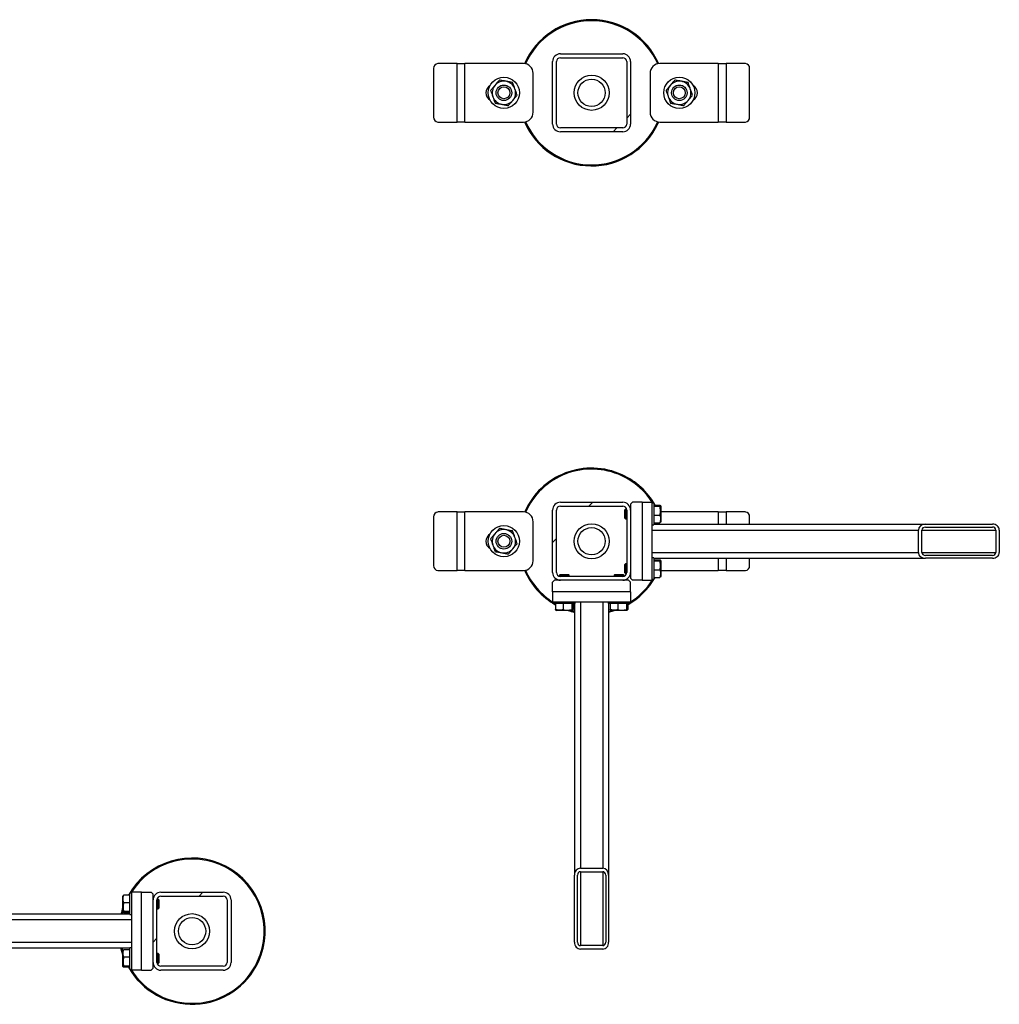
# Model space of a CAD drawing. Header units: millimetres. Extents: x 0 to 841, y 0 to 594.
# Tile 78 of 155: x 336 to 361, y 346 to 372. Entities that reach past the tile are written whole.
import ezdxf

# ---------------------------------------------------------------- set-up
doc = ezdxf.new("R2010")
doc.units = ezdxf.units.MM
doc.layers.add('TRAIT-FINS', color=9, linetype='Continuous')
doc.layers.add('TRAIT-FORT', color=4, linetype='Continuous', lineweight=25)

msp = doc.modelspace()

# ---------------------------------------------------------------- hatches: boundary and pattern name
at = {"layer": 'TRAIT-FINS'}
h = msp.add_hatch(dxfattribs=at)
h.set_pattern_fill('ANSI31', color=9, angle=3e-322, style=0)
edge = h.paths.add_edge_path(flags=0)
edge.add_arc((351.06106, 370.57112), 0.2, 0, 90)
edge.add_line((351.06106, 370.77112), (349.46106, 370.77112))
edge.add_arc((349.46106, 370.57112), 0.2, 90, 180)
edge.add_line((349.26106, 370.57112), (349.26106, 368.97112))
edge.add_arc((349.46106, 368.97112), 0.2, 180, 270)
edge.add_line((349.46106, 368.77112), (351.06106, 368.77112))
edge.add_arc((351.06106, 368.97112), 0.2, 270, 360)
edge.add_line((351.26106, 368.97112), (351.26106, 370.57112))
edge = h.paths.add_edge_path(flags=0)
edge.add_line((349.46106, 370.67112), (351.06106, 370.67112))
edge.add_arc((351.06106, 370.57112), 0.1, 0, 90, ccw=False)
edge.add_line((351.16106, 370.57112), (351.16106, 368.97112))
edge.add_arc((351.06106, 368.97112), 0.1, 270, 360, ccw=False)
edge.add_line((351.06106, 368.87112), (349.46106, 368.87112))
edge.add_arc((349.46106, 368.97112), 0.1, 180, 270, ccw=False)
edge.add_line((349.36106, 368.97112), (349.36106, 370.57112))
edge.add_arc((349.46106, 370.57112), 0.1, 90, 180, ccw=False)
h = msp.add_hatch(dxfattribs=at)
h.set_pattern_fill('ANSI31', color=9, angle=3e-322, style=0)
edge = h.paths.add_edge_path(flags=0)
edge.add_arc((349.46106, 359.07112), 0.2, 90, 180)
edge.add_line((349.26106, 359.07112), (349.26106, 357.47112))
edge.add_arc((349.46106, 357.47112), 0.2, 180, 270)
edge.add_line((349.46106, 357.27112), (351.06106, 357.27112))
edge.add_arc((351.06106, 357.47112), 0.2, 270, 360)
edge.add_line((351.26106, 357.47112), (351.26106, 359.07112))
edge.add_arc((351.06106, 359.07112), 0.2, 0, 90)
edge.add_line((351.06106, 359.27112), (349.46106, 359.27112))
edge = h.paths.add_edge_path(flags=0)
edge.add_line((349.36106, 357.47112), (349.36106, 359.07112))
edge.add_arc((349.46106, 359.07112), 0.1, 90, 180, ccw=False)
edge.add_line((349.46106, 359.17112), (351.06106, 359.17112))
edge.add_arc((351.06106, 359.07112), 0.1, 0, 90, ccw=False)
edge.add_line((351.16106, 359.07112), (351.16106, 357.47112))
edge.add_arc((351.06106, 357.47112), 0.1, 270, 360, ccw=False)
edge.add_line((351.06106, 357.37112), (349.46106, 357.37112))
edge.add_arc((349.46106, 357.47112), 0.1, 180, 270, ccw=False)
h = msp.add_hatch(dxfattribs=at)
h.set_pattern_fill('ANSI31', color=9, angle=3e-322, style=0)
edge = h.paths.add_edge_path(flags=0)
edge.add_line((358.82385, 357.83362), (360.54255, 357.83362))
edge.add_ellipse((360.54255, 357.98362), major_axis=(0.1778, 0), ratio=0.84366149, start_angle=270, end_angle=360)
edge.add_line((360.72034, 357.98362), (360.72034, 358.55862))
edge.add_ellipse((360.54255, 358.55862), major_axis=(0.1778, 0), ratio=0.84366149, start_angle=0, end_angle=90)
edge.add_line((360.54255, 358.70862), (358.82385, 358.70862))
edge.add_ellipse((358.82385, 358.55862), major_axis=(0.1778, 0), ratio=0.84366149, start_angle=90, end_angle=180)
edge.add_line((358.64605, 358.55862), (358.64605, 357.98362))
edge.add_ellipse((358.82385, 357.98362), major_axis=(0.1778, 0), ratio=0.84366149, start_angle=180, end_angle=270)
edge = h.paths.add_edge_path(flags=0)
edge.add_line((360.54255, 357.90862), (358.82385, 357.90862))
edge.add_ellipse((358.82385, 357.98362), major_axis=(0.0889, 0), ratio=0.84366149, start_angle=180, end_angle=270, ccw=False)
edge.add_line((358.73495, 357.98362), (358.73495, 358.55862))
edge.add_ellipse((358.82385, 358.55862), major_axis=(0.0889, 0), ratio=0.84366149, start_angle=90, end_angle=180, ccw=False)
edge.add_line((358.82385, 358.63362), (360.54255, 358.63362))
edge.add_ellipse((360.54255, 358.55862), major_axis=(0.0889, 0), ratio=0.84366149, start_angle=0, end_angle=90, ccw=False)
edge.add_line((360.63145, 358.55862), (360.63145, 357.98362))
edge.add_ellipse((360.54255, 357.98362), major_axis=(0.0889, 0), ratio=0.84366149, start_angle=-90, end_angle=0, ccw=False)
h = msp.add_hatch(dxfattribs=at)
h.set_pattern_fill('ANSI31', color=9, angle=3e-322, style=0)
edge = h.paths.add_edge_path(flags=0)
edge.add_line((349.82356, 349.70833), (349.82356, 347.98963))
edge.add_ellipse((349.97356, 347.98963), major_axis=(0, -0.1778), ratio=0.84366149, start_angle=270, end_angle=360)
edge.add_line((349.97356, 347.81184), (350.54856, 347.81184))
edge.add_ellipse((350.54856, 347.98963), major_axis=(0, -0.1778), ratio=0.84366149, start_angle=0, end_angle=90)
edge.add_line((350.69856, 347.98963), (350.69856, 349.70833))
edge.add_ellipse((350.54856, 349.70833), major_axis=(0, -0.1778), ratio=0.84366149, start_angle=90, end_angle=180)
edge.add_line((350.54856, 349.88613), (349.97356, 349.88613))
edge.add_ellipse((349.97356, 349.70833), major_axis=(0, -0.1778), ratio=0.84366149, start_angle=180, end_angle=270)
edge = h.paths.add_edge_path(flags=0)
edge.add_line((349.89856, 347.98963), (349.89856, 349.70833))
edge.add_ellipse((349.97356, 349.70833), major_axis=(0, -0.0889), ratio=0.84366149, start_angle=180, end_angle=270, ccw=False)
edge.add_line((349.97356, 349.79723), (350.54856, 349.79723))
edge.add_ellipse((350.54856, 349.70833), major_axis=(0, -0.0889), ratio=0.84366149, start_angle=90, end_angle=180, ccw=False)
edge.add_line((350.62356, 349.70833), (350.62356, 347.98963))
edge.add_ellipse((350.54856, 347.98963), major_axis=(0, -0.0889), ratio=0.84366149, start_angle=0, end_angle=90, ccw=False)
edge.add_line((350.54856, 347.90073), (349.97356, 347.90073))
edge.add_ellipse((349.97356, 347.98963), major_axis=(0, -0.0889), ratio=0.84366149, start_angle=-90, end_angle=0, ccw=False)
h = msp.add_hatch(dxfattribs=at)
h.set_pattern_fill('ANSI31', color=9, angle=3e-322, style=0)
edge = h.paths.add_edge_path(flags=0)
edge.add_arc((340.81106, 349.07112), 0.2, 0, 90)
edge.add_line((340.81106, 349.27112), (339.21106, 349.27112))
edge.add_arc((339.21106, 349.07112), 0.2, 90, 180)
edge.add_line((339.01106, 349.07112), (339.01106, 347.47112))
edge.add_arc((339.21106, 347.47112), 0.2, 180, 270)
edge.add_line((339.21106, 347.27112), (340.81106, 347.27112))
edge.add_arc((340.81106, 347.47112), 0.2, 270, 360)
edge.add_line((341.01106, 347.47112), (341.01106, 349.07112))
edge = h.paths.add_edge_path(flags=0)
edge.add_line((339.21106, 349.17112), (340.81106, 349.17112))
edge.add_arc((340.81106, 349.07112), 0.1, 0, 90, ccw=False)
edge.add_line((340.91106, 349.07112), (340.91106, 347.47112))
edge.add_arc((340.81106, 347.47112), 0.1, 270, 360, ccw=False)
edge.add_line((340.81106, 347.37112), (339.21106, 347.37112))
edge.add_arc((339.21106, 347.47112), 0.1, 180, 270, ccw=False)
edge.add_line((339.11106, 347.47112), (339.11106, 349.07112))
edge.add_arc((339.21106, 349.07112), 0.1, 90, 180, ccw=False)

# ---------------------------------------------------------------- linework, layer by layer
at = {"layer": 'TRAIT-FORT', "color": 4, "linetype": 'Continuous', "lineweight": 25}
for p, q in [((349.46106, 370.77112), (351.06106, 370.77112)), ((349.46106, 370.67112), (351.06106, 370.67112)), ((346.81106, 370.52112), (346.31621, 370.52112)), ((346.81106, 369.02112), (346.81106, 370.52112)), ((346.81106, 370.52112), (347.01106, 370.52112)), ((348.51106, 370.52112), (347.01106, 370.52112)), ((347.01106, 369.02112), (347.01106, 370.52112)), ((349.26106, 368.97112), (349.26106, 370.57112)), ((349.36106, 368.97112), (349.36106, 370.57112)), ((351.16106, 370.57112), (351.16106, 368.97112)), ((351.26106, 370.57112), (351.26106, 368.97112)), ((353.51106, 370.52112), (352.01106, 370.52112)), ((353.51106, 370.52112), (353.51106, 369.02112)), ((353.51106, 370.52112), (353.71106, 370.52112)), ((353.71106, 370.52112), (353.71106, 369.02112)), ((354.20592, 370.52112), (353.71106, 370.52112)), ((346.20795, 370.39612), (346.20795, 369.14612)), ((348.76106, 369.27112), (348.76106, 370.27112)), ((351.76106, 370.27112), (351.76106, 369.27112)), ((354.31417, 369.14612), (354.31417, 370.39612)), ((346.31621, 369.02112), (346.81106, 369.02112)), ((347.01106, 369.02112), (346.81106, 369.02112)), ((347.01106, 369.02112), (348.51106, 369.02112)), ((351.94215, 368.99882), (351.95664, 369.03118)), ((351.98108, 369.02468), (351.96487, 368.98838)), ((352.01106, 369.02112), (353.51106, 369.02112)), ((353.71106, 369.02112), (353.51106, 369.02112)), ((353.71106, 369.02112), (354.20592, 369.02112)), ((351.06106, 368.87112), (349.46106, 368.87112)), ((351.06106, 368.77112), (349.46106, 368.77112)), ((349.26106, 357.47112), (349.26106, 359.07112)), ((349.36106, 357.47112), (349.36106, 359.07112)), ((349.46106, 359.27112), (351.06106, 359.27112)), ((349.46106, 359.17112), (351.06106, 359.17112)), ((351.12856, 359.09612), (351.11106, 359.07862)), ((351.11106, 358.86362), (351.11106, 359.07862)), ((351.15789, 359.09612), (351.12856, 359.09612)), ((351.12856, 359.09612), (351.12856, 358.84612)), ((351.16106, 359.07112), (351.16106, 357.47112)), ((351.26106, 359.09612), (351.25949, 359.09612)), ((351.31106, 359.27112), (351.26106, 359.22112)), ((351.26106, 359.22112), (351.26106, 359.07112)), ((351.26106, 359.07112), (351.26106, 357.47112)), ((351.56106, 359.27112), (351.31106, 359.27112)), ((351.56106, 359.27112), (351.56106, 357.27112)), ((351.56106, 359.27112), (351.81106, 359.27112)), ((351.81106, 357.27112), (351.81106, 359.27112)), ((351.86106, 359.24612), (351.81106, 359.24612)), ((351.86106, 359.24612), (351.86106, 358.71709)), ((351.86106, 359.19714), (352.01095, 359.19714)), ((351.86106, 359.16684), (352.01095, 359.16684)), ((352.03606, 359.17299), (352.02898, 359.18526)), ((352.03606, 359.17299), (352.03606, 358.76924)), ((346.20795, 358.89612), (346.20795, 357.64612)), ((346.81106, 359.02112), (346.31621, 359.02112)), ((346.81106, 357.52112), (346.81106, 359.02112)), ((346.81106, 359.02112), (347.01106, 359.02112)), ((348.51106, 359.02112), (347.01106, 359.02112)), ((347.01106, 357.52112), (347.01106, 359.02112)), ((351.11106, 358.86362), (351.12856, 358.84612)), ((351.12856, 358.84612), (351.16106, 358.84612)), ((351.86106, 358.94082), (352.01095, 358.94082)), ((353.51106, 359.02112), (352.03606, 359.02112)), ((353.51106, 359.02112), (353.71106, 359.02112)), ((353.51106, 359.02112), (353.51106, 358.70862)), ((354.20592, 359.02112), (353.71106, 359.02112)), ((353.71106, 359.02112), (353.71106, 358.70862)), ((354.31417, 358.70862), (354.31417, 358.89612)), ((348.76106, 357.77112), (348.76106, 358.77112)), ((351.81106, 358.69612), (351.86106, 358.69612)), ((351.81106, 358.55862), (358.64605, 358.55862)), ((351.86106, 358.74509), (352.01095, 358.74509)), ((351.86106, 358.71709), (351.86106, 358.69612)), ((351.86106, 358.70862), (358.82385, 358.70862)), ((352.02898, 358.75698), (352.03606, 358.76924)), ((358.64605, 357.98362), (358.64605, 358.55862)), ((358.73495, 357.98362), (358.73495, 358.55862)), ((358.73495, 358.55862), (360.63145, 358.55862)), ((358.82385, 358.70862), (360.54255, 358.70862)), ((358.82385, 358.63362), (360.54255, 358.63362)), ((360.63145, 358.55862), (360.63145, 357.98362)), ((360.72034, 358.55862), (360.72034, 357.98362)), ((351.81106, 357.98362), (358.64605, 357.98362)), ((351.86106, 357.84612), (351.81106, 357.84612)), ((351.86106, 357.84612), (351.86106, 357.31709)), ((351.86106, 357.83362), (358.82385, 357.83362)), ((351.86106, 357.79714), (352.01095, 357.79714)), ((353.51106, 357.83362), (353.51106, 357.52112)), ((353.71106, 357.83362), (353.71106, 357.52112)), ((354.31417, 357.64612), (354.31417, 357.83362)), ((358.73495, 357.98362), (360.63145, 357.98362)), ((360.54255, 357.90862), (358.82385, 357.90862)), ((360.54255, 357.83362), (358.82385, 357.83362)), ((351.12856, 357.69612), (351.11106, 357.67862)), ((351.11106, 357.46362), (351.11106, 357.67862)), ((351.16106, 357.69612), (351.12856, 357.69612)), ((351.12856, 357.69612), (351.12856, 357.44612)), ((351.86106, 357.76684), (352.01095, 357.76684)), ((351.86106, 357.54082), (352.01095, 357.54082)), ((352.03606, 357.77299), (352.02898, 357.78526)), ((352.03606, 357.77299), (352.03606, 357.36924)), ((346.31621, 357.52112), (346.81106, 357.52112)), ((347.01106, 357.52112), (346.81106, 357.52112)), ((347.01106, 357.52112), (348.51106, 357.52112)), ((349.45356, 357.42112), (349.43606, 357.40362)), ((349.43606, 357.40362), (349.43606, 357.37429)), ((349.68606, 357.40362), (349.43606, 357.40362)), ((349.45356, 357.42112), (349.66856, 357.42112)), ((351.06106, 357.37112), (349.46106, 357.37112)), ((349.68606, 357.40362), (349.66856, 357.42112)), ((349.68606, 357.37112), (349.68606, 357.40362)), ((350.85356, 357.42112), (350.83606, 357.40362)), ((350.83606, 357.40362), (350.83606, 357.37112)), ((351.08606, 357.40362), (350.83606, 357.40362)), ((350.85356, 357.42112), (351.06856, 357.42112)), ((351.08606, 357.40362), (351.06856, 357.42112)), ((351.08606, 357.37429), (351.08606, 357.40362)), ((351.11106, 357.46362), (351.12856, 357.44612)), ((351.12856, 357.44612), (351.15789, 357.44612)), ((351.25949, 357.44612), (351.26106, 357.44612)), ((351.26106, 357.47112), (351.26106, 357.32112)), ((351.26106, 357.32112), (351.31106, 357.27112)), ((351.81106, 357.29612), (351.86106, 357.29612)), ((351.86106, 357.34509), (352.01095, 357.34509)), ((351.86106, 357.31709), (351.86106, 357.29612)), ((352.02898, 357.35698), (352.03606, 357.36924)), ((352.03606, 357.52112), (353.51106, 357.52112)), ((353.71106, 357.52112), (353.51106, 357.52112)), ((353.71106, 357.52112), (354.20592, 357.52112)), ((349.31106, 357.27112), (349.26106, 357.22112)), ((349.26106, 356.97112), (349.26106, 357.22112)), ((349.46106, 357.27112), (349.31106, 357.27112)), ((349.43606, 357.27269), (349.43606, 357.27112)), ((351.06106, 357.27112), (349.46106, 357.27112)), ((351.21106, 357.27112), (351.06106, 357.27112)), ((351.08606, 357.27112), (351.08606, 357.27269)), ((351.26106, 357.22112), (351.21106, 357.27112)), ((351.26106, 356.97112), (351.26106, 357.22112)), ((351.56106, 357.27112), (351.31106, 357.27112)), ((351.56106, 357.27112), (351.81106, 357.27112)), ((351.26106, 356.97112), (349.26106, 356.97112)), ((349.26106, 356.97112), (349.26106, 356.72112)), ((351.26106, 356.97112), (351.26106, 356.72112)), ((349.26106, 356.72112), (351.26106, 356.72112)), ((349.28606, 356.72112), (349.28606, 356.67112)), ((349.30704, 356.67112), (349.28606, 356.67112)), ((349.83606, 356.67112), (349.30704, 356.67112)), ((349.33504, 356.67112), (349.33504, 356.52123)), ((349.53076, 356.67112), (349.53076, 356.52123)), ((349.75678, 356.67112), (349.75678, 356.52123)), ((349.78709, 356.67112), (349.78709, 356.52123)), ((349.82356, 356.67112), (349.82356, 349.70833)), ((349.83606, 356.67112), (349.83606, 356.72112)), ((349.97356, 356.72112), (349.97356, 349.88613)), ((350.54856, 356.72112), (350.54856, 349.88613)), ((350.68606, 356.72112), (350.68606, 356.67112)), ((350.70704, 356.67112), (350.68606, 356.67112)), ((350.69856, 356.67112), (350.69856, 349.70833)), ((351.23606, 356.67112), (350.70704, 356.67112)), ((350.73504, 356.67112), (350.73504, 356.52123)), ((350.93076, 356.67112), (350.93076, 356.52123)), ((351.15678, 356.67112), (351.15678, 356.52123)), ((351.18709, 356.67112), (351.18709, 356.52123)), ((351.23606, 356.67112), (351.23606, 356.72112)), ((349.34692, 356.5032), (349.35919, 356.49612)), ((349.76294, 356.49612), (349.35919, 356.49612)), ((349.76294, 356.49612), (349.7752, 356.5032)), ((350.69856, 356.47359), (350.78248, 356.49612)), ((350.74692, 356.5032), (350.75919, 356.49612)), ((351.16294, 356.49612), (350.75919, 356.49612)), ((351.16294, 356.49612), (351.1752, 356.5032)), ((349.97356, 349.88613), (350.54856, 349.88613)), ((349.97356, 349.79723), (350.54856, 349.79723)), ((349.97356, 349.79723), (349.97356, 347.90073)), ((350.54856, 349.79723), (350.54856, 347.90073)), ((349.82356, 347.98963), (349.82356, 349.70833)), ((349.89856, 347.98963), (349.89856, 349.70833)), ((350.62356, 349.70833), (350.62356, 347.98963)), ((350.69856, 349.70833), (350.69856, 347.98963)), ((338.46106, 349.24612), (338.41106, 349.24612)), ((338.41106, 349.22514), (338.41106, 349.24612)), ((338.41106, 348.69612), (338.41106, 349.22514)), ((338.46106, 349.27112), (338.46106, 347.27112)), ((338.71106, 349.27112), (338.46106, 349.27112)), ((338.71106, 349.27112), (338.96106, 349.27112)), ((338.71106, 347.27112), (338.71106, 349.27112)), ((339.01106, 349.22112), (338.96106, 349.27112)), ((339.01106, 349.07112), (339.01106, 349.22112)), ((339.21106, 349.27112), (340.81106, 349.27112)), ((338.24314, 349.18526), (338.23606, 349.17299)), ((338.23606, 348.76924), (338.23606, 349.17299)), ((338.41106, 349.19714), (338.26117, 349.19714)), ((338.41106, 349.00142), (338.26117, 349.00142)), ((339.01263, 349.09612), (339.01106, 349.09612)), ((339.01106, 347.47112), (339.01106, 349.07112)), ((339.11106, 347.47112), (339.11106, 349.07112)), ((339.14356, 349.09612), (339.11424, 349.09612)), ((339.16106, 349.07862), (339.14356, 349.09612)), ((339.14356, 348.84612), (339.14356, 349.09612)), ((339.16106, 349.07862), (339.16106, 348.86362)), ((339.21106, 349.17112), (340.81106, 349.17112)), ((340.91106, 349.07112), (340.91106, 347.47112)), ((341.01106, 349.07112), (341.01106, 347.47112)), ((338.41106, 348.70862), (331.44827, 348.70862)), ((338.23606, 348.76924), (338.24314, 348.75698)), ((338.41106, 348.7754), (338.26117, 348.7754)), ((338.41106, 348.74509), (338.26117, 348.74509)), ((339.11106, 348.84612), (339.14356, 348.84612)), ((339.14356, 348.84612), (339.16106, 348.86362)), ((338.46106, 348.55862), (331.62607, 348.55862)), ((338.41106, 348.69612), (338.46106, 348.69612)), ((338.46106, 347.98362), (331.62607, 347.98362)), ((338.41106, 347.83362), (331.44827, 347.83362)), ((338.21354, 347.83362), (338.23606, 347.7497)), ((338.24314, 347.78526), (338.23606, 347.77299)), ((338.23606, 347.36924), (338.23606, 347.77299)), ((338.41106, 347.79714), (338.26117, 347.79714)), ((338.46106, 347.84612), (338.41106, 347.84612)), ((338.41106, 347.82514), (338.41106, 347.84612)), ((338.41106, 347.29612), (338.41106, 347.82514)), ((339.14356, 347.69612), (339.11106, 347.69612)), ((339.16106, 347.67862), (339.14356, 347.69612)), ((339.14356, 347.44612), (339.14356, 347.69612)), ((350.54856, 347.90073), (349.97356, 347.90073)), ((350.54856, 347.81184), (349.97356, 347.81184)), ((338.41106, 347.60142), (338.26117, 347.60142)), ((339.01106, 347.32112), (339.01106, 347.47112)), ((339.01106, 347.44612), (339.01263, 347.44612)), ((339.11424, 347.44612), (339.14356, 347.44612)), ((339.14356, 347.44612), (339.16106, 347.46362)), ((339.16106, 347.67862), (339.16106, 347.46362)), ((338.23606, 347.36924), (338.24314, 347.35698)), ((338.41106, 347.3754), (338.26117, 347.3754)), ((338.41106, 347.34509), (338.26117, 347.34509)), ((338.41106, 347.29612), (338.46106, 347.29612)), ((338.71106, 347.27112), (338.46106, 347.27112)), ((338.71106, 347.27112), (338.96106, 347.27112)), ((338.96106, 347.27112), (339.01106, 347.32112)), ((340.81106, 347.37112), (339.21106, 347.37112)), ((340.81106, 347.27112), (339.21106, 347.27112))]:
    msp.add_line(p, q, dxfattribs=at)
at = {"layer": 'TRAIT-FORT', "color": 4, "linetype": 'Continuous', "lineweight": 25, "flags": 128}
for points in [[(349.73964, 356.49612), (349.78898, 356.48236), (349.82356, 356.47359)], [(350.86521, 356.49612), (350.80501, 356.47675), (350.69856, 356.44787)], [(338.23606, 348.79253), (338.22231, 348.7432), (338.21354, 348.70862)], [(338.23606, 347.66697), (338.2167, 347.72717), (338.18782, 347.83362)]]:
    msp.add_lwpolyline(points, dxfattribs=at)
at = {"layer": 'TRAIT-FORT', "color": 4, "linetype": 'Continuous', "lineweight": 25}
for centre, radius in [((348.01106, 369.77112), 0.4), ((350.26106, 369.77112), 0.45), ((352.51106, 369.77112), 0.4), ((348.01106, 369.77112), 0.2), ((348.01106, 369.77112), 0.1525), ((350.26106, 369.77112), 0.35), ((352.51106, 369.77112), 0.2), ((352.51106, 369.77112), 0.1525), ((348.01106, 358.27112), 0.4), ((350.26106, 358.27112), 0.45), ((350.26106, 358.27112), 0.35), ((348.01106, 358.27112), 0.2), ((348.01106, 358.27112), 0.1525), ((340.01106, 348.27112), 0.45), ((340.01106, 348.27112), 0.35)]:
    msp.add_circle(centre, radius, dxfattribs=at)
for centre, radius, start, end in [((350.26106, 369.77112), 1.875, 23.412747, 156.539729), ((350.26106, 369.77112), 1.85, 23.583394, 156.429081), ((349.46106, 370.57112), 0.2, 90, 180), ((349.46106, 370.57112), 0.1, 90, 180), ((351.06106, 370.57112), 0.2, 0, 90), ((351.06106, 370.57112), 0.1, 0, 90), ((346.32523, 370.40393), 0.11753, 94.40195, 183.811261), ((348.51106, 370.27112), 0.25, 0, 90), ((352.01106, 370.27112), 0.25, 90, 180), ((354.1969, 370.40393), 0.11753, 356.188739, 85.59805), ((347.76106, 369.77112), 0.2125, 118.891154, 240.799062), ((348.01106, 369.77112), 0.3, 139.497794, 199.497794), ((348.01106, 369.77112), 0.3, 79.497794, 139.497794), ((348.01106, 369.77112), 0.3, 19.497794, 79.497794), ((352.51106, 369.77112), 0.3, 139.497794, 199.497794), ((352.51106, 369.77112), 0.3, 79.497794, 139.497794), ((352.51106, 369.77112), 0.3, 19.497794, 79.497794), ((352.76106, 369.77112), 0.2125, 298.891154, 60.799062), ((348.01106, 369.77112), 0.3, 199.497794, 259.497794), ((348.01106, 369.77112), 0.3, 319.497794, 19.497794), ((352.51106, 369.77112), 0.3, 199.497794, 259.497794), ((352.51106, 369.77112), 0.3, 319.497794, 19.497794), ((348.01106, 369.77112), 0.3, 259.497794, 319.497794), ((352.51106, 369.77112), 0.3, 259.497794, 319.497794), ((348.51106, 369.27112), 0.25, 270, 0), ((352.01106, 369.27112), 0.25, 180, 270), ((346.32523, 369.13831), 0.11753, 176.188739, 265.59805), ((350.26106, 369.77112), 1.875, 203.411828, 335.32581), ((350.26106, 369.77112), 1.85, 203.572307, 335.32581), ((349.46106, 368.97112), 0.2, 180, 270), ((349.46106, 368.97112), 0.1, 180, 270), ((351.06106, 368.97112), 0.2, 270, 0), ((351.06106, 368.97112), 0.1, 270, 0), ((354.1969, 369.13831), 0.11753, 274.40195, 3.811261), ((350.26106, 358.27112), 1.875, 65.32581, 156.528888), ((350.26106, 358.27112), 1.85, 65.32581, 156.410365), ((350.26106, 358.27112), 1.85, 31.804802, 65.32581), ((350.26106, 358.27112), 1.875, 29.595904, 65.32581), ((349.46106, 359.07112), 0.2, 90, 180), ((349.46106, 359.07112), 0.1, 90, 180), ((351.06106, 359.07112), 0.2, 0, 90), ((351.06106, 359.07112), 0.1, 0, 90), ((346.32523, 358.90393), 0.11753, 94.40195, 183.811261), ((348.51106, 358.77112), 0.25, 0, 90), ((354.1969, 358.90393), 0.11753, 356.188739, 85.59805), ((348.01106, 358.27112), 0.3, 79.497794, 139.497794), ((348.01106, 358.27112), 0.3, 19.497794, 79.497794), ((347.76106, 358.27112), 0.2125, 118.891154, 240.799062), ((348.01106, 358.27112), 0.3, 139.497794, 199.497794), ((348.01106, 358.27112), 0.3, 319.497794, 19.497794), ((348.01106, 358.27112), 0.3, 199.497794, 259.497794), ((348.01106, 358.27112), 0.3, 259.497794, 319.497794), ((346.32523, 357.63831), 0.11753, 176.188739, 265.59805), ((348.51106, 357.77112), 0.25, 270, 0), ((354.1969, 357.63831), 0.11753, 274.40195, 3.811261), ((350.26106, 358.27112), 1.875, 203.419501, 240.404096), ((350.26106, 358.27112), 1.85, 203.59833, 238.195198), ((349.46106, 357.47112), 0.2, 180, 270), ((349.46106, 357.47112), 0.1, 180, 270), ((351.06106, 357.47112), 0.2, 270, 360), ((351.06106, 357.47112), 0.1, 270, 0), ((350.26106, 358.27112), 1.875, 299.595904, 330.404096), ((350.26106, 358.27112), 1.85, 301.804802, 328.195198), ((350.26106, 358.27112), 1.875, 251.203095, 256.506601), ((340.01106, 348.27112), 1.875, 335.32581, 150.404096), ((340.01106, 348.27112), 1.85, 335.32581, 148.195198), ((339.21106, 349.07112), 0.2, 90, 180), ((340.81106, 349.07112), 0.2, 0, 90), ((339.21106, 349.07112), 0.1, 90, 180), ((340.81106, 349.07112), 0.1, 0, 90), ((340.01106, 348.27112), 1.875, 161.203095, 166.506601), ((340.01106, 348.27112), 1.875, 209.595904, 335.32581), ((340.01106, 348.27112), 1.85, 211.804802, 335.32581), ((339.21106, 347.47112), 0.2, 180, 270), ((339.21106, 347.47112), 0.1, 180, 270), ((340.81106, 347.47112), 0.2, 270, 360), ((340.81106, 347.47112), 0.1, 270, 360)]:
    msp.add_arc(centre, radius, start, end, dxfattribs=at)
for centre, major_axis, start_param, end_param in [((358.82385, 358.55862), (0.1778, 0), 1.57079633, 3.14159265), ((358.82385, 358.55862), (0.0889, 0), 1.57079633, 3.14159265), ((360.54255, 358.55862), (0.1778, 0), 0, 1.57079633), ((360.54255, 358.55862), (0.0889, 0), 0, 1.57079633), ((358.82385, 357.98362), (0.1778, 0), 3.14159265, 4.71238898), ((358.82385, 357.98362), (0.0889, 0), 3.14159265, 4.71238898), ((360.54255, 357.98362), (0.1778, 0), 4.71238898, 6.28318531), ((360.54255, 357.98362), (0.0889, 0), 4.71238898, 6.28318531), ((349.97356, 349.70833), (0, -0.1778), 3.14159265, 4.71238898), ((349.97356, 349.70833), (0, -0.0889), 3.14159265, 4.71238898), ((350.54856, 349.70833), (0, -0.1778), 1.57079633, 3.14159265), ((350.54856, 349.70833), (0, -0.0889), 1.57079633, 3.14159265), ((349.97356, 347.98963), (0, -0.1778), 4.71238898, 6.28318531), ((349.97356, 347.98963), (0, -0.0889), 4.71238898, 6.28318531), ((350.54856, 347.98963), (0, -0.1778), 0, 1.57079633), ((350.54856, 347.98963), (0, -0.0889), 0, 1.57079633)]:
    msp.add_ellipse(centre, major_axis=major_axis, ratio=0.84366149, start_param=start_param, end_param=end_param, dxfattribs=at)
for points, knots in [([(347.78295, 369.96596), (347.76416, 369.94396), (347.72642, 369.89978), (347.68916, 369.85616), (347.67045, 369.83426)], [0, 0, 0, 0, 0.497843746, 1, 1, 1, 1]), ([(347.89544, 370.09766), (347.87688, 370.07594), (347.83963, 370.03232), (347.80189, 369.98814), (347.78295, 369.96596)], [0, 0, 0, 0, 0.49816549, 1, 1, 1, 1]), ([(348.06574, 370.06609), (348.0373, 370.07137), (347.98016, 370.08196), (347.92376, 370.09241), (347.89544, 370.09766)], [0, 0, 0, 0, 0.49784375, 1, 1, 1, 1]), ([(348.23605, 370.03452), (348.20795, 370.03973), (348.15155, 370.05019), (348.09442, 370.06078), (348.06574, 370.06609)], [0, 0, 0, 0, 0.49816549, 1, 1, 1, 1]), ([(348.29386, 369.87125), (348.2842, 369.89852), (348.26481, 369.9533), (348.24566, 370.00737), (348.23605, 370.03452)], [0, 0, 0, 0, 0.49784375, 1, 1, 1, 1]), ([(352.28295, 369.96596), (352.26416, 369.94396), (352.22642, 369.89978), (352.18916, 369.85616), (352.17045, 369.83426)], [0, 0, 0, 0, 0.49784375, 1, 1, 1, 1]), ([(352.39544, 370.09766), (352.37688, 370.07594), (352.33963, 370.03232), (352.30189, 369.98814), (352.28295, 369.96596)], [0, 0, 0, 0, 0.49816548, 1, 1, 1, 1]), ([(352.56574, 370.06609), (352.5373, 370.07137), (352.48016, 370.08196), (352.42376, 370.09241), (352.39544, 370.09766)], [0, 0, 0, 0, 0.497843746, 1, 1, 1, 1]), ([(352.73605, 370.03452), (352.70795, 370.03973), (352.65155, 370.05019), (352.59442, 370.06078), (352.56574, 370.06609)], [0, 0, 0, 0, 0.49816548, 1, 1, 1, 1]), ([(352.79386, 369.87125), (352.7842, 369.89852), (352.76481, 369.9533), (352.74566, 370.00737), (352.73605, 370.03452)], [0, 0, 0, 0, 0.49784375, 1, 1, 1, 1]), ([(347.67045, 369.83426), (347.67999, 369.80732), (347.69914, 369.75325), (347.71853, 369.69848), (347.72826, 369.67099)], [0, 0, 0, 0, 0.498165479, 1, 1, 1, 1]), ([(347.72826, 369.67099), (347.73792, 369.64372), (347.75732, 369.58894), (347.77646, 369.53487), (347.78608, 369.50771)], [0, 0, 0, 0, 0.49784375, 1, 1, 1, 1]), ([(348.23918, 369.57628), (348.25796, 369.59827), (348.2957, 369.64246), (348.33296, 369.68607), (348.35167, 369.70798)], [0, 0, 0, 0, 0.49784375, 1, 1, 1, 1]), ([(348.35167, 369.70798), (348.34213, 369.73491), (348.32299, 369.78898), (348.30359, 369.84376), (348.29386, 369.87125)], [0, 0, 0, 0, 0.498165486, 1, 1, 1, 1]), ([(352.17045, 369.83426), (352.17999, 369.80732), (352.19914, 369.75325), (352.21853, 369.69848), (352.22826, 369.67099)], [0, 0, 0, 0, 0.49816549, 1, 1, 1, 1]), ([(352.22826, 369.67099), (352.23792, 369.64372), (352.25732, 369.58894), (352.27646, 369.53487), (352.28608, 369.50771)], [0, 0, 0, 0, 0.49784375, 1, 1, 1, 1]), ([(352.73918, 369.57628), (352.75796, 369.59827), (352.7957, 369.64246), (352.83296, 369.68607), (352.85167, 369.70798)], [0, 0, 0, 0, 0.497843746, 1, 1, 1, 1]), ([(352.85167, 369.70798), (352.84213, 369.73491), (352.82299, 369.78898), (352.80359, 369.84376), (352.79386, 369.87125)], [0, 0, 0, 0, 0.498165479, 1, 1, 1, 1]), ([(347.78608, 369.50771), (347.81417, 369.50251), (347.87057, 369.49205), (347.92771, 369.48146), (347.95638, 369.47614)], [0, 0, 0, 0, 0.49816548, 1, 1, 1, 1]), ([(347.95638, 369.47614), (347.98482, 369.47087), (348.04196, 369.46028), (348.09836, 369.44982), (348.12668, 369.44457)], [0, 0, 0, 0, 0.497843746, 1, 1, 1, 1]), ([(348.12668, 369.44457), (348.14524, 369.4663), (348.1825, 369.50992), (348.22024, 369.5541), (348.23918, 369.57628)], [0, 0, 0, 0, 0.49816548, 1, 1, 1, 1]), ([(352.28608, 369.50771), (352.31417, 369.50251), (352.37057, 369.49205), (352.42771, 369.48146), (352.45638, 369.47614)], [0, 0, 0, 0, 0.49816549, 1, 1, 1, 1]), ([(352.45638, 369.47614), (352.48482, 369.47087), (352.54196, 369.46028), (352.59836, 369.44982), (352.62668, 369.44457)], [0, 0, 0, 0, 0.49784375, 1, 1, 1, 1]), ([(352.62668, 369.44457), (352.64524, 369.4663), (352.6825, 369.50992), (352.72024, 369.5541), (352.73918, 369.57628)], [0, 0, 0, 0, 0.49816549, 1, 1, 1, 1]), ([(352.01095, 359.19714), (352.01854, 359.19329), (352.0311, 359.18691), (352.02993, 359.17766), (352.02121, 359.17144), (352.01323, 359.16786), (352.01095, 359.16684)], [0, 0, 0, 0, 0.38554949, 0.63764185, 0.89654625, 1, 1, 1, 1]), ([(352.01095, 358.94082), (352.01643, 358.96043), (352.02751, 359.00009), (352.03157, 359.05886), (352.02561, 359.11503), (352.01587, 359.14946), (352.01095, 359.16684)], [0, 0, 0, 0, 0.264604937, 0.534947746, 0.765343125, 1, 1, 1, 1]), ([(352.01095, 358.94082), (352.01643, 358.92383), (352.02751, 358.88949), (352.03157, 358.8386), (352.02561, 358.78996), (352.01587, 358.76014), (352.01095, 358.74509)], [0, 0, 0, 0, 0.264604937, 0.534947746, 0.765343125, 1, 1, 1, 1]), ([(347.89544, 358.59766), (347.87688, 358.57594), (347.83963, 358.53232), (347.80189, 358.48814), (347.78295, 358.46596)], [0, 0, 0, 0, 0.49816549, 1, 1, 1, 1]), ([(348.06574, 358.56609), (348.0373, 358.57137), (347.98016, 358.58196), (347.92376, 358.59241), (347.89544, 358.59766)], [0, 0, 0, 0, 0.49784375, 1, 1, 1, 1]), ([(348.23605, 358.53452), (348.20795, 358.53973), (348.15155, 358.55019), (348.09442, 358.56078), (348.06574, 358.56609)], [0, 0, 0, 0, 0.49816549, 1, 1, 1, 1]), ([(352.0284, 358.75701), (352.0284, 358.75667), (352.02842, 358.75369), (352.02099, 358.74969), (352.01318, 358.74612), (352.01095, 358.74509)], [0, 0, 0, 0, 0.08223705, 0.73797741, 1, 1, 1, 1]), ([(347.78295, 358.46596), (347.76416, 358.44396), (347.72642, 358.39978), (347.68916, 358.35616), (347.67045, 358.33426)], [0, 0, 0, 0, 0.497843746, 1, 1, 1, 1]), ([(347.67045, 358.33426), (347.67999, 358.30732), (347.69914, 358.25325), (347.71853, 358.19848), (347.72826, 358.17099)], [0, 0, 0, 0, 0.498165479, 1, 1, 1, 1]), ([(348.29386, 358.37125), (348.2842, 358.39852), (348.26481, 358.4533), (348.24566, 358.50737), (348.23605, 358.53452)], [0, 0, 0, 0, 0.49784375, 1, 1, 1, 1]), ([(348.35167, 358.20798), (348.34213, 358.23491), (348.32299, 358.28898), (348.30359, 358.34376), (348.29386, 358.37125)], [0, 0, 0, 0, 0.498165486, 1, 1, 1, 1]), ([(347.72826, 358.17099), (347.73792, 358.14372), (347.75732, 358.08894), (347.77646, 358.03487), (347.78608, 358.00771)], [0, 0, 0, 0, 0.49784375, 1, 1, 1, 1]), ([(348.12668, 357.94457), (348.14524, 357.9663), (348.1825, 358.00992), (348.22024, 358.0541), (348.23918, 358.07628)], [0, 0, 0, 0, 0.49816548, 1, 1, 1, 1]), ([(348.23918, 358.07628), (348.25796, 358.09827), (348.2957, 358.14246), (348.33296, 358.18607), (348.35167, 358.20798)], [0, 0, 0, 0, 0.49784375, 1, 1, 1, 1]), ([(347.78608, 358.00771), (347.81417, 358.00251), (347.87057, 357.99205), (347.92771, 357.98146), (347.95638, 357.97614)], [0, 0, 0, 0, 0.49816548, 1, 1, 1, 1]), ([(347.95638, 357.97614), (347.98482, 357.97087), (348.04196, 357.96028), (348.09836, 357.94982), (348.12668, 357.94457)], [0, 0, 0, 0, 0.497843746, 1, 1, 1, 1]), ([(352.01095, 357.79714), (352.01854, 357.79329), (352.0311, 357.78691), (352.02993, 357.77766), (352.02121, 357.77144), (352.01323, 357.76786), (352.01095, 357.76684)], [0, 0, 0, 0, 0.38554949, 0.63764185, 0.89654625, 1, 1, 1, 1]), ([(352.01095, 357.54082), (352.01643, 357.56043), (352.02751, 357.60009), (352.03157, 357.65886), (352.02561, 357.71503), (352.01587, 357.74946), (352.01095, 357.76684)], [0, 0, 0, 0, 0.264604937, 0.534947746, 0.765343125, 1, 1, 1, 1]), ([(352.01095, 357.54082), (352.01643, 357.52383), (352.02751, 357.48949), (352.03157, 357.4386), (352.02561, 357.38996), (352.01587, 357.36014), (352.01095, 357.34509)], [0, 0, 0, 0, 0.264604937, 0.534947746, 0.765343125, 1, 1, 1, 1]), ([(352.0284, 357.35701), (352.0284, 357.35667), (352.02842, 357.35369), (352.02099, 357.34969), (352.01318, 357.34612), (352.01095, 357.34509)], [0, 0, 0, 0, 0.08223705, 0.73797741, 1, 1, 1, 1]), ([(349.34695, 356.50378), (349.34662, 356.50377), (349.34363, 356.50376), (349.33964, 356.51119), (349.33606, 356.519), (349.33504, 356.52123)], [0, 0, 0, 0, 0.08223705, 0.73797741, 1, 1, 1, 1]), ([(349.53076, 356.52123), (349.51377, 356.51575), (349.47943, 356.50467), (349.42854, 356.50061), (349.3799, 356.50656), (349.35008, 356.51631), (349.33504, 356.52123)], [0, 0, 0, 0, 0.26460494, 0.53494775, 0.76534313, 1, 1, 1, 1]), ([(349.53076, 356.52123), (349.55038, 356.51575), (349.59004, 356.50467), (349.6488, 356.50061), (349.70497, 356.50656), (349.73941, 356.51631), (349.75678, 356.52123)], [0, 0, 0, 0, 0.26460494, 0.53494775, 0.76534312, 1, 1, 1, 1]), ([(349.78709, 356.52123), (349.78323, 356.51364), (349.77685, 356.50108), (349.76761, 356.50225), (349.76138, 356.51097), (349.7578, 356.51895), (349.75678, 356.52123)], [0, 0, 0, 0, 0.38554949, 0.63764185, 0.89654625, 1, 1, 1, 1]), ([(350.74695, 356.50378), (350.74662, 356.50377), (350.74363, 356.50376), (350.73964, 356.51119), (350.73606, 356.519), (350.73504, 356.52123)], [0, 0, 0, 0, 0.08223705, 0.73797741, 1, 1, 1, 1]), ([(350.93076, 356.52123), (350.91377, 356.51575), (350.87943, 356.50467), (350.82854, 356.50061), (350.7799, 356.50656), (350.75008, 356.51631), (350.73504, 356.52123)], [0, 0, 0, 0, 0.26460494, 0.53494775, 0.76534313, 1, 1, 1, 1]), ([(350.93076, 356.52123), (350.95038, 356.51575), (350.99004, 356.50467), (351.0488, 356.50061), (351.10497, 356.50656), (351.13941, 356.51631), (351.15678, 356.52123)], [0, 0, 0, 0, 0.26460494, 0.53494775, 0.76534312, 1, 1, 1, 1]), ([(351.18709, 356.52123), (351.18323, 356.51364), (351.17685, 356.50108), (351.16761, 356.50225), (351.16138, 356.51097), (351.1578, 356.51895), (351.15678, 356.52123)], [0, 0, 0, 0, 0.38554949, 0.63764185, 0.89654625, 1, 1, 1, 1]), ([(338.26117, 349.00142), (338.25569, 349.01841), (338.24461, 349.05275), (338.24056, 349.10363), (338.24651, 349.15228), (338.25626, 349.1821), (338.26117, 349.19714)], [0, 0, 0, 0, 0.264604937, 0.534947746, 0.765343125, 1, 1, 1, 1]), ([(338.26117, 349.00142), (338.25569, 348.9818), (338.24461, 348.94214), (338.24056, 348.88338), (338.24651, 348.82721), (338.25626, 348.79277), (338.26117, 348.7754)], [0, 0, 0, 0, 0.264604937, 0.534947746, 0.765343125, 1, 1, 1, 1]), ([(338.24372, 349.18523), (338.24372, 349.18556), (338.2437, 349.18855), (338.25114, 349.19254), (338.25895, 349.19612), (338.26117, 349.19714)], [0, 0, 0, 0, 0.08223705, 0.73797741, 1, 1, 1, 1]), ([(338.26117, 348.74509), (338.25358, 348.74895), (338.24102, 348.75533), (338.24219, 348.76457), (338.25091, 348.7708), (338.2589, 348.77437), (338.26117, 348.7754)], [0, 0, 0, 0, 0.38554949, 0.63764185, 0.89654625, 1, 1, 1, 1]), ([(338.26117, 347.60142), (338.25569, 347.61841), (338.24461, 347.65275), (338.24056, 347.70363), (338.24651, 347.75228), (338.25626, 347.7821), (338.26117, 347.79714)], [0, 0, 0, 0, 0.264604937, 0.534947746, 0.765343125, 1, 1, 1, 1]), ([(338.24372, 347.78523), (338.24372, 347.78556), (338.2437, 347.78855), (338.25114, 347.79254), (338.25895, 347.79612), (338.26117, 347.79714)], [0, 0, 0, 0, 0.08223705, 0.73797741, 1, 1, 1, 1]), ([(338.26117, 347.60142), (338.25569, 347.5818), (338.24461, 347.54214), (338.24056, 347.48338), (338.24651, 347.42721), (338.25626, 347.39277), (338.26117, 347.3754)], [0, 0, 0, 0, 0.264604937, 0.534947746, 0.765343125, 1, 1, 1, 1]), ([(338.26117, 347.34509), (338.25358, 347.34895), (338.24102, 347.35533), (338.24219, 347.36457), (338.25091, 347.3708), (338.2589, 347.37437), (338.26117, 347.3754)], [0, 0, 0, 0, 0.38554949, 0.63764185, 0.89654625, 1, 1, 1, 1])]:
    msp.add_open_spline(points, degree=3, knots=knots, dxfattribs=at)

doc.saveas('drawing.dxf')
